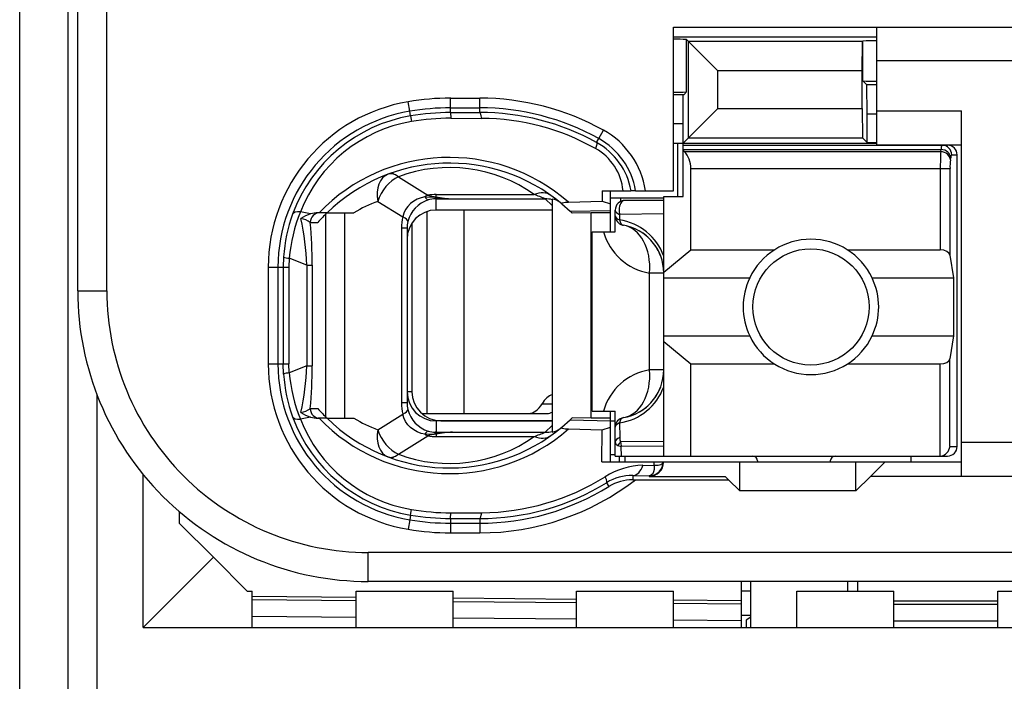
# Model space of a CAD drawing. Extents: x 0 to 183, y 0 to 174.
# Tile 12 of 31: x 0 to 10, y 77 to 84. Entities that reach past the tile are written whole.
import ezdxf

# ---------------------------------------------------------------- set-up
doc = ezdxf.new("R2010")
doc.units = 0
doc.header["$LTSCALE"] = 11.336579
doc.header["$MEASUREMENT"] = 0
doc.layers.get('0').update_dxf_attribs({"linetype": 'CONTINUOUS'})

msp = doc.modelspace()

# ---------------------------------------------------------------- linework, layer by layer
at = {"color": 7, "linetype": 'CONTINUOUS'}
for p, q in [((0.5023, 18.2086), (0.5023, 138.6073)), ((0.6022, 80.859), (0.6022, 97.6589)), ((0.0024, 60.1588), (0.0024, 95.1589)), ((0.9022, 80.859), (0.9022, 86.3677)), ((6.7524, 81.8939), (6.7524, 83.5834)), ((6.7524, 83.5834), (11.8022, 83.5834)), ((8.8521, 82.3687), (8.8521, 83.5834)), ((6.7524, 83.4835), (8.8521, 83.4835)), ((6.8888, 82.9137), (6.8888, 83.4539)), ((6.8888, 83.4539), (7.2099, 83.1328)), ((6.9095, 82.441), (6.9095, 83.4332)), ((8.7033, 83.4332), (6.9095, 83.4332)), ((8.703, 83.1328), (8.7033, 83.4332)), ((8.7051, 83.4346), (8.7033, 83.4332)), ((8.7071, 83.4366), (8.7051, 83.4346)), ((8.7071, 83.0287), (8.7071, 83.4366)), ((11.8022, 83.2334), (8.8521, 83.2334)), ((7.2099, 82.7414), (7.2099, 83.1328)), ((8.703, 83.1328), (7.2099, 83.1328)), ((8.703, 82.7414), (8.703, 83.1328)), ((8.7508, 82.9853), (8.7071, 83.0287)), ((8.7522, 82.6849), (8.7508, 82.9853)), ((8.8521, 82.9853), (8.7508, 82.9853)), ((6.8588, 82.884), (6.7524, 82.884)), ((6.8523, 82.5836), (6.8536, 82.8834)), ((6.8588, 82.884), (6.8888, 82.9137)), ((4.03, 82.7139), (4.0135, 82.8124)), ((4.4524, 82.7008), (4.4524, 82.8496)), ((4.4524, 82.8496), (4.7521, 82.8496)), ((4.7521, 82.7008), (4.7521, 82.8496)), ((4.0383, 82.6656), (4.03, 82.7139)), ((4.0383, 82.6656), (4.0473, 82.6077)), ((4.4524, 82.7497), (4.7521, 82.7497)), ((4.4524, 82.7008), (4.7521, 82.7008)), ((4.4524, 82.7001), (4.4531, 82.6422)), ((6.8523, 82.3838), (7.2099, 82.7414)), ((7.2099, 82.7414), (8.703, 82.7414)), ((8.703, 82.7414), (8.7033, 82.441)), ((8.7522, 82.3921), (8.7522, 82.6849)), ((8.8521, 82.6849), (8.7522, 82.6849)), ((8.8521, 82.7187), (9.7272, 82.7187)), ((9.7272, 78.9435), (9.7272, 82.7187)), ((4.4531, 82.6422), (4.7728, 82.6408)), ((6.8523, 82.5836), (6.7524, 82.5836)), ((6.8523, 81.834), (6.8523, 82.5836)), ((5.9813, 82.4313), (6.0299, 82.5189)), ((5.9596, 82.3914), (5.9813, 82.4313)), ((6.7524, 82.3838), (8.8521, 82.3838)), ((6.7971, 81.834), (6.7971, 82.3838)), ((6.8523, 82.3638), (9.5822, 82.3638)), ((6.9095, 82.441), (8.7033, 82.441)), ((8.7522, 82.3921), (8.7033, 82.441)), ((8.7522, 82.3921), (8.8521, 82.3921)), ((8.8521, 82.3687), (9.7272, 82.3687)), ((6.8523, 82.3197), (9.5164, 82.3197)), ((6.8623, 82.297), (6.8523, 82.3053)), ((6.8623, 82.297), (9.5129, 82.297)), ((9.5129, 82.297), (9.5164, 82.3197)), ((9.6259, 82.2639), (9.6824, 82.2639)), ((9.6824, 79.2536), (9.6824, 82.2639)), ((9.6125, 82.2109), (9.6159, 82.2329)), ((6.9322, 81.2821), (6.9322, 82.124)), ((6.9322, 82.124), (9.608, 82.124)), ((9.5084, 82.124), (9.5084, 81.2821)), ((9.608, 82.124), (9.608, 81.2297)), ((3.9122, 82.0386), (4.2178, 81.8471)), ((4.3022, 81.8298), (4.3022, 81.8547)), ((4.3022, 81.8547), (5.3144, 81.8547)), ((6.0161, 81.8939), (6.0172, 81.7844)), ((6.0161, 81.8939), (6.3141, 81.8939)), ((6.1023, 81.4688), (6.1023, 81.8939)), ((6.3148, 81.8939), (6.3159, 81.8939)), ((6.362, 81.8939), (6.3162, 81.8939)), ((6.3624, 81.8939), (6.7524, 81.8939)), ((3.7, 81.7837), (3.9573, 81.6231)), ((4.0376, 81.7616), (4.009, 81.732)), ((4.0707, 81.7864), (4.0376, 81.7616)), ((4.1072, 81.8071), (4.0707, 81.7864)), ((4.1461, 81.8216), (4.1072, 81.8071)), ((4.1871, 81.8312), (4.1461, 81.8216)), ((4.1871, 81.8312), (4.2933, 81.8264)), ((4.2933, 81.8264), (4.3022, 81.8298)), ((4.2933, 81.8264), (4.2933, 81.8112)), ((4.3074, 81.825), (4.2933, 81.8264)), ((4.3022, 81.8112), (4.2933, 81.8112)), ((4.3022, 81.6934), (4.3022, 81.8112)), ((4.3022, 81.8112), (4.472, 81.8099)), ((4.3074, 81.825), (4.3026, 81.8119)), ((4.472, 81.8099), (5.4277, 81.8099)), ((5.5021, 81.741), (5.4277, 81.8099)), ((5.5021, 81.8078), (5.5021, 79.4017)), ((5.601, 81.7575), (5.6858, 81.6817)), ((5.6692, 81.7761), (6.0172, 81.7844)), ((6.0172, 81.7844), (6.1023, 81.7596)), ((6.1016, 81.8188), (6.6525, 81.8188)), ((6.2066, 81.8188), (6.2066, 81.783)), ((6.6525, 81.794), (6.2521, 81.794)), ((6.6525, 79.1537), (6.6525, 81.834)), ((6.6525, 81.834), (6.8523, 81.834)), ((3.0065, 81.6541), (2.9004, 81.6741)), ((3.176, 81.6659), (3.083, 81.6659)), ((3.1639, 79.5561), (3.1639, 81.6541)), ((3.1764, 81.6659), (3.454, 81.6659)), ((3.3583, 79.5437), (3.3583, 81.6659)), ((3.9684, 81.6617), (3.9573, 81.6231)), ((3.9859, 81.6989), (3.9684, 81.6617)), ((4.009, 81.732), (3.9859, 81.6989)), ((4.2057, 81.6776), (4.2057, 79.594)), ((5.5021, 81.6934), (4.3022, 81.6934)), ((4.5875, 81.6934), (4.5875, 79.594)), ((5.6858, 81.6817), (6.1023, 81.6907)), ((5.6858, 81.6817), (5.7023, 81.6659)), ((5.7026, 81.6659), (5.7068, 81.6617)), ((5.9021, 81.6659), (5.7068, 81.6617)), ((5.9021, 79.5437), (5.9021, 81.6659)), ((6.1023, 81.6659), (5.9021, 81.6659)), ((6.1522, 81.4688), (6.1522, 81.6934)), ((6.197, 81.6493), (6.1963, 81.5921)), ((6.6525, 81.6555), (6.197, 81.6493)), ((3.0027, 81.5659), (3.0809, 81.5659)), ((4.0521, 81.5591), (4.0521, 79.8186)), ((3.9436, 81.5081), (3.9436, 79.7022)), ((4.0021, 81.5081), (3.9436, 81.5081)), ((4.0021, 81.5081), (4.0021, 79.7022)), ((5.9124, 79.6188), (5.9124, 81.4688)), ((5.9124, 81.4688), (6.1522, 81.4688)), ((6.6525, 81.0512), (6.9322, 81.2821)), ((6.9322, 81.2821), (7.7941, 81.2821)), ((8.5504, 81.2821), (9.5084, 81.2821)), ((2.7271, 81.2104), (2.7233, 81.1036)), ((2.785, 81.1966), (2.7819, 81.1036)), ((2.9679, 81.125), (2.785, 81.1966)), ((9.608, 81.2297), (9.6438, 80.9934)), ((2.569, 81.1036), (2.569, 80.1066)), ((2.569, 81.1036), (2.7819, 81.1036)), ((2.6692, 81.1036), (2.6692, 80.1066)), ((2.7233, 81.1036), (2.7233, 80.1066)), ((2.7819, 81.1036), (2.7819, 80.1066)), ((2.9679, 81.125), (2.9679, 80.0852)), ((2.9679, 81.125), (3.0234, 81.125)), ((3.0234, 81.125), (3.0234, 80.0852)), ((6.5057, 80.0439), (6.5057, 81.0437)), ((6.6525, 81.0437), (6.5057, 81.0437)), ((6.6525, 80.9934), (7.5403, 80.9934)), ((8.8043, 80.9934), (9.6438, 80.9934)), ((9.6438, 80.9934), (9.6438, 80.3939)), ((0.6022, 80.859), (0.9022, 80.859)), ((6.6525, 80.3939), (7.5403, 80.3939)), ((6.6525, 80.3361), (6.9322, 80.1052)), ((8.8043, 80.3939), (9.6438, 80.3939)), ((9.6438, 80.3939), (9.608, 80.1576)), ((9.608, 79.2536), (9.608, 80.1576)), ((2.569, 80.1066), (2.7819, 80.1066)), ((2.7271, 79.9998), (2.7233, 80.1066)), ((2.785, 80.0136), (2.7819, 80.1066)), ((2.9679, 80.0852), (2.785, 80.0136)), ((2.9679, 80.0852), (3.0234, 80.0852)), ((6.6525, 80.0439), (6.5057, 80.0439)), ((6.9322, 79.1537), (6.9322, 80.1052)), ((6.9322, 80.1052), (7.7941, 80.1052)), ((8.5504, 80.1052), (9.5084, 80.1052)), ((9.5084, 79.1537), (9.5084, 80.1052)), ((4.0521, 79.8186), (4.0021, 79.8186)), ((0.8023, 73.9358), (0.8023, 79.7814)), ((3.0027, 79.6436), (3.0809, 79.6436)), ((4.0021, 79.7022), (3.9436, 79.7022)), ((5.3964, 79.6939), (5.5021, 79.6939)), ((5.9124, 79.6188), (6.1522, 79.6188)), ((6.1023, 79.0938), (6.1023, 79.6188)), ((6.1522, 79.1537), (6.1522, 79.6188)), ((3.0065, 79.5561), (2.9004, 79.5354)), ((3.176, 79.5437), (3.083, 79.5437)), ((3.1764, 79.5437), (3.454, 79.5437)), ((3.7, 79.4259), (3.9573, 79.5871)), ((3.9684, 79.5478), (3.9573, 79.5871)), ((3.9859, 79.5113), (3.9684, 79.5478)), ((4.009, 79.4775), (3.9859, 79.5113)), ((4.1537, 79.594), (5.448, 79.594)), ((4.3022, 79.5161), (4.3022, 79.399)), ((5.5021, 79.5161), (4.3022, 79.5161)), ((4.3522, 79.5189), (5.5021, 79.5189)), ((5.601, 79.4527), (5.6858, 79.5278)), ((5.6858, 79.5278), (5.7023, 79.5437)), ((5.6858, 79.5278), (6.1023, 79.5189)), ((5.7026, 79.5437), (5.7064, 79.5478)), ((5.9021, 79.5437), (5.7068, 79.5478)), ((6.1023, 79.5437), (5.9021, 79.5437)), ((6.1023, 79.5189), (6.1522, 79.5189)), ((4.0376, 79.4479), (4.009, 79.4775)), ((4.0707, 79.4231), (4.0376, 79.4479)), ((4.1072, 79.4031), (4.0707, 79.4231)), ((4.1461, 79.388), (4.1072, 79.4031)), ((5.5021, 79.4686), (5.4277, 79.3997)), ((5.6692, 79.4334), (6.0172, 79.4259)), ((6.0141, 79.0938), (6.0172, 79.4259)), ((6.0172, 79.4259), (6.1023, 79.4507)), ((6.1963, 79.4955), (6.1987, 79.3452)), ((3.9122, 79.1716), (4.2178, 79.3625)), ((4.1871, 79.3783), (4.1461, 79.388)), ((4.1871, 79.3783), (4.2933, 79.3831)), ((4.2933, 79.3831), (4.2933, 79.399)), ((4.3022, 79.399), (4.2933, 79.399)), ((4.3074, 79.3852), (4.2933, 79.3831)), ((4.2933, 79.3831), (4.3022, 79.3797)), ((4.3022, 79.399), (4.472, 79.3997)), ((4.3022, 79.3797), (4.3022, 79.3556)), ((4.3022, 79.3556), (5.3144, 79.3556)), ((4.3074, 79.3852), (4.3026, 79.3983)), ((4.472, 79.3997), (5.4277, 79.3997)), ((6.6525, 79.3053), (6.2077, 79.2998)), ((6.1784, 79.2633), (6.2142, 79.2516)), ((6.6525, 79.255), (6.2142, 79.2516)), ((6.2156, 79.1537), (6.2142, 79.2516)), ((9.608, 79.2536), (9.6824, 79.2536)), ((11.8022, 79.2936), (9.7272, 79.2936)), ((6.1023, 79.1689), (6.1522, 79.1689)), ((6.1526, 79.1537), (9.5822, 79.1537)), ((6.1974, 79.0938), (6.1974, 79.1537)), ((6.2521, 79.1537), (6.2521, 79.0938)), ((7.6222, 79.1034), (7.6222, 79.0938)), ((8.3722, 79.1034), (8.3722, 79.0938)), ((9.2022, 79.1537), (9.2022, 79.0938)), ((6.0141, 79.0938), (9.7272, 79.0938)), ((6.4382, 79.0579), (6.5532, 79.0593)), ((6.5522, 79.0159), (6.547, 78.9911)), ((6.5536, 79.0372), (6.5522, 79.0159)), ((6.5532, 79.0593), (6.5539, 79.0938)), ((6.5532, 79.0593), (6.5939, 79.06)), ((6.5532, 79.0593), (6.5536, 79.0372)), ((6.5939, 79.06), (6.6104, 79.0627)), ((6.6104, 79.0627), (6.6238, 79.0669)), ((6.6238, 79.0669), (6.6345, 79.0724)), ((6.6345, 79.0724), (6.6418, 79.08)), ((6.6418, 79.08), (6.6459, 79.0938)), ((7.4372, 78.794), (7.4372, 79.0938)), ((8.6372, 78.794), (8.6372, 79.0938)), ((8.9373, 79.0938), (8.7874, 78.9435)), ((1.2774, 77.3836), (1.2774, 78.9628)), ((6.3327, 78.9525), (6.3327, 78.9091)), ((6.3327, 78.9525), (6.5022, 78.9497)), ((6.3327, 78.9091), (7.3222, 78.9091)), ((6.5112, 78.9511), (6.5022, 78.9497)), ((6.5022, 78.9497), (6.5022, 78.9435)), ((6.5022, 78.9435), (7.2874, 78.9435)), ((6.5267, 78.9587), (6.5112, 78.9511)), ((6.5384, 78.9718), (6.5267, 78.9587)), ((6.547, 78.9911), (6.5384, 78.9718)), ((7.3222, 78.9091), (7.2874, 78.9435)), ((7.3222, 78.9091), (7.4372, 78.794)), ((8.6372, 78.794), (8.7874, 78.9435)), ((11.8022, 78.9435), (8.7874, 78.9435)), ((6.063, 78.8788), (6.0868, 78.8402)), ((8.6372, 78.794), (7.4372, 78.794)), ((4.0383, 78.5446), (4.0473, 78.6018)), ((1.6523, 78.4585), (1.6523, 78.5791)), ((4.03, 78.4957), (4.0135, 78.3972)), ((4.0383, 78.5439), (4.03, 78.4957)), ((4.4524, 78.5102), (4.4531, 78.568)), ((4.4524, 78.5094), (4.4524, 78.3606)), ((4.4524, 78.5094), (4.7521, 78.5088)), ((4.4531, 78.568), (4.7728, 78.5687)), ((4.7521, 78.5088), (4.7521, 78.3606)), ((2.0023, 78.1084), (1.6523, 78.4585)), ((4.4524, 78.4606), (4.7521, 78.4606)), ((4.4524, 78.3606), (4.7521, 78.3606)), ((2.0023, 78.1084), (1.2774, 77.3836)), ((2.3523, 77.7584), (2.0023, 78.1084)), ((3.6022, 77.859), (3.6022, 78.1588)), ((11.9024, 78.1588), (3.6022, 78.1588)), ((11.6023, 77.859), (3.6022, 77.859)), ((7.4524, 77.859), (7.4524, 77.3836)), ((7.4524, 77.8563), (7.4565, 77.8583)), ((7.5523, 77.3836), (7.5523, 77.859)), ((8.5524, 77.7584), (8.5524, 77.859)), ((8.6523, 77.8563), (8.6478, 77.8583)), ((8.6523, 77.859), (8.6523, 77.7584)), ((2.3523, 77.7584), (2.4022, 77.7584)), ((2.4022, 77.3836), (2.4022, 77.7584)), ((3.4775, 77.6936), (2.4022, 77.7026)), ((3.4775, 77.3836), (3.4775, 77.7584)), ((3.4775, 77.7584), (4.4772, 77.7584)), ((4.4772, 77.3836), (4.4772, 77.7584)), ((5.7522, 77.6737), (4.4772, 77.6847)), ((5.7522, 77.3836), (5.7522, 77.7584)), ((5.7522, 77.7584), (6.7524, 77.7584)), ((6.7524, 77.3836), (6.7524, 77.7584)), ((7.5523, 77.7584), (7.4524, 77.7584)), ((8.0274, 77.3836), (8.0274, 77.7584)), ((8.0274, 77.7584), (9.0271, 77.7584)), ((9.0271, 77.3836), (9.0271, 77.7584)), ((10.1024, 77.3836), (10.1024, 77.7584)), ((10.1024, 77.7584), (10.8524, 77.7584)), ((3.4775, 77.6585), (2.4022, 77.6682)), ((5.7522, 77.6385), (4.4772, 77.6496)), ((7.4524, 77.6585), (6.7524, 77.6647)), ((7.4524, 77.6241), (6.7524, 77.6303)), ((9.0271, 77.6585), (10.1024, 77.6585)), ((9.0271, 77.6241), (10.1024, 77.6241)), ((3.4775, 77.4883), (2.4022, 77.4973)), ((5.7522, 77.4684), (4.4772, 77.4794)), ((7.5523, 77.509), (7.4524, 77.509)), ((7.5523, 77.4897), (7.5024, 77.4608)), ((1.2774, 77.3836), (11.2272, 77.3836)), ((7.4524, 77.4539), (6.7524, 77.4601)), ((7.5024, 77.4608), (7.5024, 77.3836)), ((9.0271, 77.4539), (10.1024, 77.4539))]:
    msp.add_line(p, q, dxfattribs=at)
for centre, radius, start, end in [((6.7523, 81.2), 2.258, 86.53516, 89.99881), ((6.7523, 85.1695), 2.26, 270.0027, 273.46333), ((4.302, 81.1036), 1.733, 99.58202, 179.99789), ((4.4522, 80.246), 2.6036, 89.99408, 99.69934), ((4.7508, 80.2109), 2.6387, 61.00489, 89.97177), ((4.3021, 81.1039), 1.6328, 99.5895, 180.00774), ((4.2998, 81.1135), 1.574, 99.56387, 159.99195), ((4.452, 80.248), 2.4528, 89.98962, 99.70977), ((4.7524, 80.2184), 2.5313, 60.95469, 90.00507), ((4.7594, 80.2181), 2.4827, 61.08962, 90.16773), ((4.2966, 81.1302), 1.4984, 99.57823, 158.71689), ((4.4546, 80.2175), 2.4247, 90.03648, 99.67214), ((4.7564, 80.2084), 2.4324, 60.65149, 89.61411), ((5.6111, 81.7657), 0.8618, 8.55895, 60.92649), ((5.6181, 81.7722), 0.7069, 9.91316, 61.14529), ((5.6127, 81.7667), 0.7601, 9.63911, 60.98457), ((5.6762, 81.8412), 0.5584, 5.41699, 60.80314), ((6.7048, 82.1349), 0.227, 357.25765, 45.82642), ((12.382, 82.142), 2.8737, 176.90793, 180.3581), ((4.4394, 80.3664), 1.8707, 48.8992, 136.00273), ((4.4395, 80.3662), 1.8124, 50.14549, 134.18402), ((10.2195, 82.1385), 0.6113, 173.20148, 181.35475), ((4.4393, 80.6203), 1.5131, 54.66643, 110.38646), ((4.3451, 82.2759), 0.4474, 253.41738, 264.49514), ((4.2143, 80.3942), 1.4816, 110.31254, 120.87541), ((4.3147, 81.4977), 0.3148, 107.33543, 165.40662), ((4.3245, 81.1022), 1.6011, 159.91217, 176.12282), ((4.4819, 81.0392), 1.7042, 158.12736, 174.70032), ((4.3035, 81.3931), 0.3011, 90.25398, 180.14253), ((0.0626, 80.9996), 2.908, 2.47062, 12.04741), ((-1.9354, 81.1135), 4.9588, 0.13284, 5.23529), ((4.4269, 81.5086), 0.4834, 166.29671, 180.06761), ((4.2972, 81.5077), 0.295, 166.4142, 179.92801), ((6.1114, 81.0235), 0.5749, 19.7748, 81.50898), ((6.1518, 81.0434), 0.5007, 0.03097, 80.35859), ((6.6063, 81.6355), 0.6003, 196.12176, 260.35323), ((6.1533, 81.0443), 0.4987, 40.19197, 60.36284), ((6.1446, 81.0393), 0.5086, 20.24274, 39.99154), ((8.1723, 80.6935), 0.6995, 25.38521, 154.61479), ((8.1726, 80.6937), 0.6998, 154.63875, 205.36125), ((8.1746, 80.6937), 0.6973, 334.54249, 25.45751), ((3.6021, 80.8589), 2.9999, 179.99805, 270.00195), ((3.6021, 80.8586), 2.6999, 179.99172, 270.00079), ((8.1723, 80.6938), 0.6995, 205.38521, 334.61479), ((4.3027, 80.1066), 1.7337, 179.99852, 260.39816), ((4.3028, 80.1063), 1.6335, 179.98852, 260.38942), ((4.4869, 80.1713), 1.7092, 185.29332, 201.84039), ((0.0622, 80.2106), 2.9085, 347.95326, 357.52863), ((-1.9511, 80.0968), 4.9745, 354.77297, 359.86705), ((6.6062, 79.4521), 0.6002, 99.6409, 163.8797), ((6.1518, 80.0441), 0.5006, 279.6353, 359.97164), ((4.3348, 80.1094), 1.6114, 183.8985, 200.02927), ((4.3521, 79.8189), 0.3, 180.05534, 270.01206), ((6.1114, 80.0641), 0.5749, 278.49102, 340.2252), ((6.1449, 80.0474), 0.5083, 320.00685, 339.76973), ((4.2883, 80.7052), 1.6077, 221.32378, 226.22299), ((4.2924, 79.702), 0.2903, 179.9685, 193.69667), ((4.3007, 80.0971), 1.5752, 200.03604, 260.4101), ((4.2976, 80.0806), 1.4998, 201.31496, 260.39204), ((3.083, 79.786), 0.2423, 251.60282, 270.00489), ((4.4395, 80.8441), 1.8714, 224.01659, 311.08148), ((4.4391, 80.8427), 1.8116, 225.81052, 309.89327), ((4.2131, 80.8128), 1.4788, 239.11459, 249.69746), ((4.4393, 80.5901), 1.5132, 249.61705, 305.3329), ((4.5351, 77.7367), 1.6642, 92.17268, 97.86637), ((6.457, 78.2943), 0.7645, 91.41265, 122.26668), ((4.7521, 80.9936), 2.633, 270.00068, 307.65601), ((4.7543, 81.0064), 2.4377, 270.43468, 302.07649), ((6.3252, 78.4499), 0.5027, 89.13921, 121.43696), ((4.756, 81.0023), 2.4935, 269.91199, 301.61189), ((4.7519, 80.9974), 2.5369, 270.0065, 301.74943), ((4.4504, 80.9921), 2.4241, 260.42612, 270.06308), ((4.452, 81.0115), 2.551, 260.47938, 270.00997), ((4.454, 81.033), 2.5236, 260.5196, 269.96518), ((4.4539, 81.0354), 2.6747, 260.52203, 269.96746)]:
    msp.add_arc(centre, radius, start, end, dxfattribs=at)
for points in [[(8.8521, 83.4422), (8.8039, 83.4428), (8.7553, 83.4408), (8.7071, 83.4373)], [(8.7071, 83.0287), (8.7553, 83.0246), (8.8039, 83.0232), (8.8521, 83.0232)], [(4.4524, 82.7497), (4.3108, 82.7497), (4.1696, 82.7373), (4.03, 82.7139)], [(4.7728, 82.6408), (4.7673, 82.6787), (4.76, 82.7001), (4.7521, 82.7008)], [(9.5253, 82.3638), (9.5194, 82.3501), (9.5164, 82.3349), (9.517, 82.3197)], [(9.6259, 82.2639), (9.6259, 82.3191), (9.5815, 82.3638), (9.5264, 82.3638)], [(9.6824, 82.2639), (9.6824, 82.3191), (9.6376, 82.3638), (9.5822, 82.3638)], [(9.6125, 82.2109), (9.6101, 82.257), (9.5663, 82.2949), (9.5129, 82.297)], [(9.6159, 82.2329), (9.6135, 82.2791), (9.5698, 82.3177), (9.5164, 82.3197)], [(9.6249, 82.2639), (9.619, 82.2543), (9.6163, 82.244), (9.6166, 82.2329)], [(3.8075, 82.0648), (3.7196, 82.0324), (3.6752, 81.9166), (3.7, 81.7837)], [(3.9122, 82.0386), (3.8743, 82.0669), (3.8378, 82.0765), (3.8075, 82.0648)], [(3.9122, 82.0386), (3.8189, 81.9966), (3.7352, 81.896), (3.7, 81.7837)], [(4.2178, 81.8471), (4.2075, 81.843), (4.1971, 81.8374), (4.1871, 81.8312)], [(4.3022, 81.8547), (4.274, 81.8547), (4.2457, 81.8519), (4.2178, 81.8471)], [(5.4877, 81.8443), (5.4425, 81.8767), (5.3798, 81.8801), (5.3144, 81.8547)], [(5.4277, 81.8099), (5.3905, 81.8257), (5.3526, 81.8409), (5.3144, 81.8547)], [(4.1878, 81.8319), (4.194, 81.8167), (4.2057, 81.8044), (4.2205, 81.7981)], [(4.2933, 81.8112), (4.2685, 81.8106), (4.2443, 81.8057), (4.2209, 81.7981)], [(4.3022, 81.8298), (4.3584, 81.8188), (4.4152, 81.8126), (4.472, 81.8099)], [(4.3074, 81.825), (4.3622, 81.8167), (4.4169, 81.8119), (4.472, 81.8099)], [(5.5021, 81.8009), (5.478, 81.8071), (5.4529, 81.8099), (5.4277, 81.8099)], [(5.5803, 81.7747), (5.558, 81.7926), (5.5307, 81.8044), (5.5021, 81.8078)], [(6.2521, 81.794), (6.197, 81.794), (6.1522, 81.7492), (6.1522, 81.6934)], [(2.9004, 81.6741), (2.857, 81.6769), (2.8281, 81.6693), (2.8208, 81.6521)], [(3.0065, 81.6541), (2.9714, 81.6431), (2.9376, 81.6266), (2.9069, 81.6066)], [(3.1013, 81.6659), (3.0468, 81.6659), (3.0027, 81.6218), (3.0027, 81.5659)], [(3.083, 81.6666), (3.0572, 81.6659), (3.0313, 81.6617), (3.0065, 81.6541)], [(3.176, 81.6659), (3.1429, 81.6335), (3.1112, 81.6004), (3.0809, 81.5659)], [(6.1522, 81.6934), (6.1522, 81.6762), (6.1691, 81.659), (6.197, 81.6493)], [(3.0031, 81.5667), (2.9741, 81.5866), (2.9414, 81.5997), (2.9066, 81.6059)], [(4.0104, 81.577), (4.0121, 81.5894), (3.9932, 81.6059), (3.9573, 81.6231)], [(6.1522, 81.6356), (6.1522, 81.6183), (6.1688, 81.6018), (6.1963, 81.5921)], [(6.1522, 81.6356), (6.1522, 81.6114), (6.1605, 81.5887), (6.176, 81.5708)], [(6.176, 81.5708), (6.1836, 81.5618), (6.1925, 81.5542), (6.2029, 81.5487)], [(6.1963, 81.5921), (6.2015, 81.5611), (6.2163, 81.5398), (6.2356, 81.537)], [(6.2029, 81.5487), (6.2129, 81.5425), (6.2239, 81.5384), (6.2356, 81.537)], [(6.5057, 81.0437), (6.527, 81.2952), (6.4109, 81.5074), (6.2356, 81.537)], [(9.608, 81.2297), (9.6035, 81.2594), (9.5605, 81.2821), (9.5084, 81.2821)], [(2.7268, 81.209), (2.7454, 81.2022), (2.765, 81.198), (2.785, 81.1973)], [(9.5084, 80.1052), (9.5605, 80.1052), (9.6035, 80.128), (9.608, 80.1576)], [(2.785, 80.0122), (2.765, 80.0115), (2.7454, 80.0081), (2.7268, 80.0005)], [(6.2356, 79.5506), (6.4109, 79.5802), (6.527, 79.7924), (6.5057, 80.0439)], [(4.0025, 79.8172), (4.0021, 79.6512), (4.1362, 79.5168), (4.3022, 79.5161)], [(5.5025, 79.7876), (5.4615, 79.7752), (5.4239, 79.7421), (5.3964, 79.6939)], [(6.3999, 79.6091), (6.4509, 79.6388), (6.4964, 79.676), (6.5343, 79.7207)], [(2.9066, 79.6043), (2.9414, 79.6098), (2.9741, 79.6236), (3.0031, 79.6429)], [(3.0027, 79.6436), (3.0027, 79.5885), (3.0468, 79.5437), (3.1013, 79.5437)], [(3.9436, 79.7022), (3.9436, 79.6636), (3.9481, 79.6243), (3.9573, 79.5871)], [(3.9573, 79.5871), (3.9932, 79.6043), (4.0121, 79.6208), (4.0104, 79.6333)], [(4.0101, 79.6333), (4.0376, 79.5278), (4.1172, 79.4438), (4.2209, 79.4114)], [(5.2565, 79.594), (5.3099, 79.5954), (5.3605, 79.6319), (5.3964, 79.6939)], [(5.448, 79.594), (5.4663, 79.594), (5.4845, 79.5988), (5.5018, 79.6078)], [(2.8208, 79.5582), (2.8281, 79.5409), (2.857, 79.5326), (2.9004, 79.5354)], [(2.9069, 79.6036), (2.9376, 79.583), (2.9714, 79.5671), (3.0065, 79.5561)], [(6.2356, 79.5506), (6.1874, 79.5423), (6.1522, 79.501), (6.1522, 79.452)], [(6.2356, 79.5506), (6.2163, 79.5471), (6.2015, 79.5265), (6.1963, 79.4955)], [(3.7, 79.4259), (3.6752, 79.2936), (3.7196, 79.1778), (3.8075, 79.1447)], [(3.7, 79.4259), (3.7352, 79.3142), (3.8189, 79.2136), (3.9122, 79.1716)], [(4.2205, 79.4121), (4.2057, 79.4052), (4.194, 79.3935), (4.1878, 79.3783)], [(4.2209, 79.4114), (4.2443, 79.4038), (4.2685, 79.3997), (4.2933, 79.399)], [(5.4277, 79.3997), (5.4529, 79.3997), (5.478, 79.4024), (5.5021, 79.4086)], [(5.5021, 79.4017), (5.5307, 79.4059), (5.558, 79.4169), (5.5803, 79.4355)], [(6.1963, 79.4955), (6.1688, 79.4858), (6.1522, 79.4693), (6.1522, 79.452)], [(4.1871, 79.3783), (4.1971, 79.3728), (4.2075, 79.3673), (4.2178, 79.3625)], [(4.3022, 79.3797), (4.2736, 79.3763), (4.2453, 79.3707), (4.2174, 79.3625)], [(4.2178, 79.3625), (4.2457, 79.3576), (4.274, 79.3556), (4.3022, 79.3556)], [(4.472, 79.3997), (4.4152, 79.3976), (4.3584, 79.3907), (4.3022, 79.3797)], [(5.3144, 79.3556), (5.3526, 79.3693), (5.3905, 79.3838), (5.4277, 79.3997)], [(5.3144, 79.3556), (5.3798, 79.3294), (5.4425, 79.3328), (5.4877, 79.3652)], [(6.1987, 79.3452), (6.1698, 79.3349), (6.1522, 79.3177), (6.1522, 79.2991)], [(6.1987, 79.3452), (6.1977, 79.3294), (6.2008, 79.3142), (6.2077, 79.2998)], [(6.1522, 79.2991), (6.1515, 79.2825), (6.1622, 79.2674), (6.1784, 79.2633)], [(6.2077, 79.2998), (6.1956, 79.2894), (6.1856, 79.277), (6.1784, 79.2633)], [(6.2077, 79.2998), (6.2084, 79.2839), (6.2105, 79.2674), (6.2142, 79.2516)], [(9.5084, 79.1537), (9.5611, 79.1592), (9.6028, 79.2012), (9.6083, 79.2536)], [(9.5822, 79.1537), (9.6376, 79.1537), (9.6824, 79.1985), (9.6824, 79.2536)], [(3.8075, 79.1447), (3.8378, 79.1337), (3.8743, 79.1434), (3.9122, 79.1716)], [(7.6222, 79.1034), (7.6222, 79.1316), (7.5998, 79.1537), (7.5723, 79.1537)], [(8.4222, 79.1537), (8.3946, 79.1537), (8.3722, 79.1316), (8.3722, 79.1034)], [(6.3327, 78.9525), (6.3765, 78.9532), (6.4168, 78.9938), (6.4382, 79.0579)], [(6.5022, 78.9497), (6.5815, 78.9497), (6.6459, 79.0145), (6.6459, 79.0938)], [(6.3327, 78.9091), (6.2459, 78.9091), (6.1608, 78.8856), (6.0868, 78.8402)], [(4.7521, 78.5088), (4.76, 78.5102), (4.7673, 78.5315), (4.7728, 78.5687)]]:
    msp.add_open_spline(points, degree=3, dxfattribs=at)
for points, knots in [([(5.9596, 82.3914), (5.9607, 82.39), (5.9624, 82.3859), (5.9624, 82.3859), (5.9624, 82.3859), (5.9624, 82.379), (5.9624, 82.379), (5.9624, 82.379), (5.959, 82.3597), (5.959, 82.3597), (5.959, 82.3597), (5.9486, 82.3287), (5.9486, 82.3287)], [0, 0, 0, 0, 1, 1, 1, 2, 2, 2, 3, 3, 3, 4, 4, 4, 4]), ([(5.601, 81.7575), (5.601, 81.7575), (5.5982, 81.7609), (5.5982, 81.7609), (5.5979, 81.7623), (5.5982, 81.7644), (5.5982, 81.7644), (5.599, 81.7651), (5.601, 81.7671), (5.601, 81.7671), (5.601, 81.7671), (5.6062, 81.7692), (5.6062, 81.7692), (5.6062, 81.7692), (5.6217, 81.7726), (5.6217, 81.7726), (5.6217, 81.7726), (5.6361, 81.7747), (5.6361, 81.7747), (5.6361, 81.7747), (5.6692, 81.7761), (5.6692, 81.7761)], [0, 0, 0, 0, 1, 1, 1, 2, 2, 2, 3, 3, 3, 4, 4, 4, 5, 5, 5, 6, 6, 6, 7, 7, 7, 7]), ([(6.2521, 81.794), (6.2184, 81.794), (6.1908, 81.7492), (6.1908, 81.6934), (6.1908, 81.6783), (6.1929, 81.6631), (6.197, 81.6493)], [0, 0, 0, 0, 1, 1, 1, 2, 2, 2, 2]), ([(8.7722, 80.6936), (8.7722, 81.0251), (8.5035, 81.2938), (8.1724, 81.2938), (7.841, 81.2938), (7.5723, 81.0251), (7.5723, 80.6936), (7.5723, 80.3622), (7.841, 80.0935), (8.1724, 80.0935), (8.5035, 80.0935), (8.7722, 80.3622), (8.7722, 80.6936), (8.7722, 80.6936), (8.7722, 80.6936), (8.7722, 80.6936)], [0, 0, 0, 0, 1, 1, 1, 2, 2, 2, 3, 3, 3, 4, 4, 4, 5, 5, 5, 5]), ([(5.601, 79.4527), (5.601, 79.4527), (5.5982, 79.4493), (5.5982, 79.4493), (5.5979, 79.4472), (5.5982, 79.4458), (5.5982, 79.4458), (5.599, 79.4452), (5.601, 79.4431), (5.601, 79.4431), (5.601, 79.4431), (5.6062, 79.4403), (5.6062, 79.4403), (5.6062, 79.4403), (5.6217, 79.4369), (5.6217, 79.4369), (5.6217, 79.4369), (5.6361, 79.4355), (5.6361, 79.4355), (5.6361, 79.4355), (5.6692, 79.4334), (5.6692, 79.4334)], [0, 0, 0, 0, 1, 1, 1, 2, 2, 2, 3, 3, 3, 4, 4, 4, 5, 5, 5, 6, 6, 6, 7, 7, 7, 7]), ([(6.5022, 78.9435), (6.5836, 78.9435), (6.6497, 79.0097), (6.6497, 79.091), (6.6497, 79.0924), (6.6497, 79.093), (6.6497, 79.0938)], [0, 0, 0, 0, 1, 1, 1, 2, 2, 2, 2]), ([(6.063, 78.8788), (6.064, 78.8801), (6.0654, 78.885), (6.0654, 78.885), (6.0654, 78.885), (6.0651, 78.8912), (6.0651, 78.8912), (6.0651, 78.8912), (6.0606, 78.9105), (6.0606, 78.9105), (6.0606, 78.9105), (6.0489, 78.9408), (6.0489, 78.9408)], [0, 0, 0, 0, 1, 1, 1, 2, 2, 2, 3, 3, 3, 4, 4, 4, 4])]:
    msp.add_open_spline(points, degree=3, knots=knots, dxfattribs=at)

doc.saveas('drawing.dxf')
